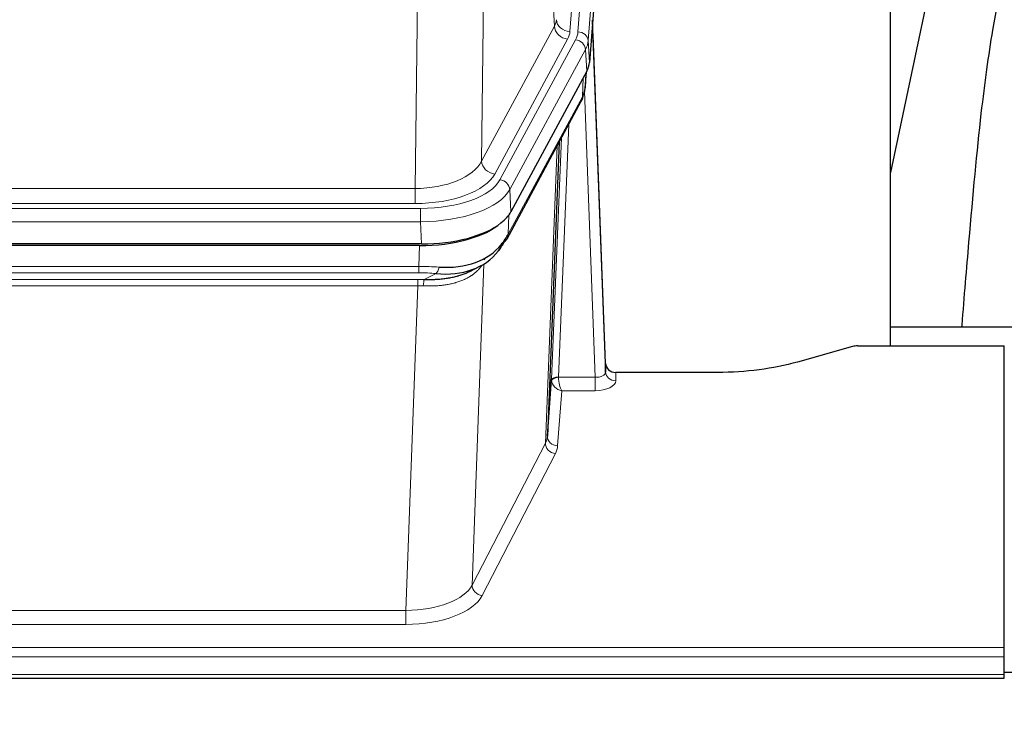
# Model space of a CAD drawing. Header units: inches. Extents: x 0 to 23760, y -13 to 16800.
# Tile 83 of 214: x 4231 to 4520, y 13826 to 14032. Entities that reach past the tile are written whole.
import ezdxf

# ---------------------------------------------------------------- set-up
doc = ezdxf.new("R2010")
doc.units = ezdxf.units.IN
doc.layers.add('254', color=7, linetype='Continuous', true_color=0xffffff)
doc.styles.add('latin_extended', font='simplex.shx')
doc.dimstyles.get("Standard").update_dxf_attribs({"dimtxt": 0.18, "dimasz": 0.18, "dimexe": 0.18, "dimexo": 0.0625, "dimgap": 0.09, "dimtad": 0, "dimtih": 1, "dimtoh": 1, "dimdec": 4, "dimzin": 0, "dimdsep": 46, "dimtxsty": 'Standard', "dimcen": 0.09, "dimadec": 0, "dimazin": 0, "dimtfac": 1, "dimtdec": 4, "dimtofl": 0, "dimtmove": 0, "dimatfit": 3, "dimfxl": 1, "dimtolj": 1, "dimtzin": 0, "dimarcsym": 0})

# ---------------------------------------------------------------- blocks, each defined once
blk = doc.blocks.new('_U11')
at = {"layer": '254', "color": 3, "linetype": 'Continuous', "lineweight": 13, "transparency": 16777216}
for p, q in [((8503.87, 13952.97), (8503.87, 10472.46)), ((1737.89, 13597.98), (1737.89, 10472.46)), ((1877.89, 10512.46), (8363.87, 10512.46))]:
    blk.add_line(p, q, dxfattribs=at)
at = {"layer": '254', "color": 3, "transparency": 16777216}
for points in [[(1877.89, 10535.79), (1877.89, 10489.13), (1737.89, 10512.46)], [(8363.87, 10489.13), (8363.87, 10535.79), (8503.87, 10512.46)]]:
    blk.add_solid(points, dxfattribs=at)
at = {"layer": 'Defpoints', "color": 0, "transparency": 16777216}
for p in [(8503.87, 13992.97), (1737.89, 13637.98), (8503.87, 10512.46)]:
    blk.add_point(p, dxfattribs=at)
at = {"layer": '254', "color": 2, "lineweight": 13, "transparency": 16777216, "insert": (4877.55, 10722.46), "char_height": 140, "attachment_point": 1, "style": 'latin_extended'}
blk.add_mtext('\\A1;6766', dxfattribs=at)

msp = doc.modelspace()

# ---------------------------------------------------------------- linework, layer by layer
at = {"layer": '254', "color": 110, "linetype": 'Continuous', "lineweight": 13}
for p, q in [((4405.625, 14201.235), (4392.559, 14028.462)), ((4394.906, 14028.309), (4408.017, 14201.67)), ((4411.011, 14199.1), (4397.9, 14025.739)), ((4387.986, 14029.979), (4383.634, 14104.231)), ((4367.591, 14066.086), (4366.634, 13990.436)), ((4347.191, 13982.401), (4348.159, 14058.897)), ((4366.634, 13990.436), (4387.986, 14029.979)), ((4370.509, 13986.627), (4391.861, 14026.171)), ((4372.035, 13984.953), (4394.209, 14026.018)), ((4397.9, 14025.739), (4398.273, 14019.367)), ((4397.116, 14023.162), (4374.942, 13982.096)), ((4397.489, 14016.789), (4397.116, 14023.162)), ((4396.219, 14009.285), (4396.438, 14014.842)), ((4397.005, 14011.864), (4397.359, 14016.548)), ((4374.472, 13969.009), (4396.219, 14009.285)), ((4399.986, 13927.041), (4396.855, 14010.893)), ((4392.202, 14001.179), (4389.18, 13927.128)), ((4385.368, 13907.733), (4388.835, 13994.944)), ((4387.182, 13926.362), (4390.075, 13997.239)), ((4134.548, 13982.401), (4347.191, 13982.401)), ((4347.191, 13977.987), (4347.191, 13982.401)), ((4374.942, 13982.096), (4375.235, 13975.575)), ((4347.191, 13977.987), (4134.548, 13977.987)), ((4132.959, 13976.563), (4348.779, 13976.563)), ((4348.779, 13972.658), (4348.779, 13976.563)), ((4374.649, 13974.645), (4374.472, 13969.009)), ((4348.779, 13972.658), (4132.959, 13972.658)), ((4349.073, 13966.137), (4348.779, 13972.658)), ((4348.29, 13959.564), (4348.481, 13965.655)), ((4367.319, 13960.259), (4363.883, 13866.119)), ((4367.582, 13961.923), (4367.544, 13961.83)), ((4133.449, 13959.564), (4348.29, 13959.564)), ((4348.29, 13957.698), (4133.449, 13957.698)), ((4348.29, 13957.698), (4348.29, 13959.564)), ((4349.861, 13955.725), (4353.314, 13957.47)), ((4133.791, 13955.756), (4347.948, 13955.756)), ((4347.948, 13953.891), (4347.948, 13955.756)), ((4347.948, 13953.891), (4133.791, 13953.891)), ((4344.474, 13858.715), (4347.948, 13953.891)), ((4405.967, 13928.488), (4405.977, 13926.04)), ((4389.181, 13927.041), (4399.986, 13927.041)), ((4399.986, 13927.041), (4399.986, 13923.126)), ((4390.144, 13923.126), (4388.95, 13906.977)), ((4399.986, 13923.126), (4390.144, 13923.126)), ((4363.883, 13866.119), (4385.368, 13907.733)), ((4388.277, 13904.67), (4366.792, 13863.056)), ((4137.264, 13858.715), (4344.474, 13858.715)), ((4344.474, 13858.715), (4344.474, 13854.614)), ((4344.474, 13854.614), (4137.264, 13854.614)), ((3962.869, 13847.853), (4519.869, 13847.853)), ((3962.869, 13845.119), (4519.869, 13845.119)), ((3962.869, 13839.871), (4519.869, 13839.871))]:
    msp.add_line(p, q, dxfattribs=at)
at = {"layer": '254', "color": 2, "linetype": 'Continuous', "lineweight": 25}
for p, q in [((4411.391, 14192.82), (4398.273, 14019.367)), ((4486.529, 13936.255), (4486.529, 14125.056)), ((4505.053, 14074.975), (4486.529, 13987.081)), ((4402.968, 13931.109), (4399.21, 14031.748)), ((4399.29, 14027.355), (4402.979, 13928.573)), ((4397.489, 14016.789), (4375.235, 13975.575)), ((4396.998, 14011.751), (4397.361, 14016.553)), ((4397.175, 14016.208), (4397.005, 14011.864)), ((4396.998, 14011.751), (4397.005, 14011.864)), ((4374.113, 13967.679), (4395.86, 14007.955)), ((4389.381, 13995.955), (4385.954, 13909.744)), ((4349.073, 13966.137), (4132.666, 13966.137)), ((4348.481, 13965.655), (4133.258, 13965.655)), ((4363.178, 13958.091), (4365.972, 13959.503)), ((4486.532, 13941.828), (4558.529, 13941.828)), ((4475.413, 13936.06), (4459.249, 13931.529)), ((4476.912, 13936.255), (4519.869, 13936.255)), ((4519.869, 13847.853), (4519.869, 13936.255)), ((4402.979, 13928.573), (4402.968, 13931.109)), ((4435.869, 13928.488), (4405.967, 13928.488)), ((4385.954, 13909.744), (4387.182, 13926.362)), ((4519.869, 13845.119), (4519.869, 13847.853)), ((4519.869, 13839.871), (4519.869, 13845.119)), ((3962.869, 13838.856), (4519.869, 13838.856)), ((4522.85, 13840.547), (4519.86, 13840.547)), ((4519.869, 13838.856), (4519.869, 13839.871))]:
    msp.add_line(p, q, dxfattribs=at)
at = {"layer": '254', "color": 110, "linetype": 'Continuous', "lineweight": 13}
for centre, major_axis, ratio, start_param, end_param in [((4368.541, 14032.4), (-20.038, 0.241), 0.4621297, 2.903225, 3.1123764), ((4391.861, 14029.719), (3.52, -1.9), 0.8606628, 3.6289862, 5.1474227), ((4392.559, 14032.01), (3.989, -0.302), 0.8864705, 3.2608937, 4.7793301), ((4399.29, 14025.202), (-0.214, 6.443), 0.0117452, 5.0526437, 5.774114), ((4368.541, 14028.852), (-24.033, 0.005), 0.4611335, 2.8976848, 3.1068362), ((4370.888, 14028.7), (-24.033, 0.005), 0.4611335, 2.8976848, 3.1068362), ((4394.906, 14025.648), (2.991, -0.226), 0.8864705, 0.119301, 1.6377375), ((4396.292, 14027.263), (2.998, 0.112), 0.4302668, 5.7021495, 6.2671208), ((4394.209, 14023.357), (2.64, -1.425), 0.8606628, 0.4873936, 2.00583), ((4370.888, 14026.039), (27.028, 0.171), 0.4605352, 6.0362132, 6.2453646), ((4392.341, 14009.855), (3.52, -1.9), 0.8606628, 0.0000038, 0.4001271), ((4369.21, 13992.075), (27.538, 20.422), 0.1820482, 5.9117301, 5.9437103), ((4347.27, 13993.008), (20.002, 0.126), 0.5302672, 4.7050812, 6.0263936), ((4370.509, 13990.175), (-3.52, 1.9), 0.8606628, 0.4873936, 2.00583), ((4347.27, 13989.46), (24.002, 0.049), 0.477994, 4.708097, 6.0294094), ((4348.728, 13987.66), (-24.02, 0.03), 0.4619935, 1.5735185, 2.8978281), ((4372.035, 13982.292), (2.64, -1.425), 0.8606628, 0.4873936, 2.00583), ((4348.728, 13984.999), (27.018, 0.111), 0.4567867, 4.7124116, 6.0367213), ((4370.593, 13969.58), (3.52, -1.9), 0.8606628, 0.0000038, 0.4001271), ((4347.641, 13952.13), (27.015, 0.091), 0.2751837, 1.3250001, 1.545831), ((4347.641, 13948.295), (23.017, 0.318), 0.4083138, 1.3161001, 1.5369309), ((4353.314, 13961.305), (-0.368, -3.983), 0.2964475, 0.3019504, 1.0888865), ((4347.159, 13945.944), (24.025, 0.387), 0.4081205, 1.4515093, 1.5313568), ((4349.861, 13951.89), (0.131, 3.998), 0.1099517, 0.2897867, 1.0584981), ((4347.159, 13942.108), (20.023, 0.877), 0.5868265, 1.4258227, 1.5056703), ((4399.973, 13928.664), (-3.004, 0.138), 0.5390598, 1.5996723, 3.1704686), ((4405.977, 13928.664), (-3, -0.013), 0.8746179, 0.0299147, 1.5670846), ((4390.18, 13926.235), (-2.996, 0.15), 0.8842156, 0.0089588, 0.1047243), ((4389.18, 13926.267), (1.998, -0.082), 0.4302193, 1.5883537, 3.1255299), ((4389.181, 13926.18), (-1.996, -0.13), 0.4297663, 4.6843512, 6.2157251), ((4390.144, 13925.749), (-2.669, 1.608), 0.8008031, 0.5106166, 2.0203264), ((4390.18, 13927.096), (1.001, 0.011), 0.9036678, 3.0949665, 3.190732), ((4390.144, 13925.749), (-0.506, 2.997), 0.2740591, 1.0794715, 2.5891813), ((4399.973, 13926.04), (-6.003, 0.008), 0.4854373, 1.5734916, 3.1442879), ((4365.951, 13909.999), (20.016, 0.121), 0.4848834, 6.0350943, 6.2444185), ((4388.95, 13909.601), (2.992, -0.221), 0.8740585, 3.1714428, 4.7769181), ((4388.277, 13907.294), (2.666, -1.376), 0.8484453, 3.5215353, 5.1252561), ((4365.951, 13907.375), (23.014, 0.002), 0.4845187, 6.038018, 6.2473422), ((4344.468, 13868.389), (20.013, 0.104), 0.483363, 4.7101919, 6.0355739), ((4366.792, 13865.68), (2.666, -1.376), 0.8484453, 3.5215353, 5.1252561), ((4344.468, 13865.765), (-23.012, 0.004), 0.4845836, 1.5711584, 2.8965404)]:
    msp.add_ellipse(centre, major_axis=major_axis, ratio=ratio, start_param=start_param, end_param=end_param, dxfattribs=at)
at = {"layer": '254', "color": 2, "linetype": 'Continuous', "lineweight": 25}
for centre, major_axis, ratio, start_param, end_param in [((4371.253, 14019.806), (-27.037, 0.006), 0.4611335, 2.8976848, 3.1068362), ((4369.21, 13992.075), (27.174, 22.247), 0.265953, 6.0029107, 6.0348909), ((4392.507, 14010.176), (3.584, -1.776), 0.8816114, 6.2824956, 6.6531678), ((4370.36, 14021.351), (-26.161, 11.46), 0.4493681, 3.1218709, 3.267222), ((4349.015, 13978.621), (-27.023, 0.034), 0.4619935, 2.6128783, 2.8978281), ((4348.455, 13978.13), (-27.01, 0.015), 0.4618579, 1.5720062, 2.656), ((4349.015, 13978.621), (-27.023, 0.034), 0.4619935, 1.5735185, 2.6128783), ((4347.641, 13952.13), (27.355, 20.182), 0.1876908, 5.6857719, 5.9066027), ((4348.543, 13980.947), (-25.329, 12.681), 0.6929209, 2.1169098, 3.0007467), ((4350.337, 13949.267), (23.434, 19.972), 0.1471226, 5.6997031, 5.9205339), ((4368.817, 13966.898), (3.195, -2.407), 0.6715965, 6.033487, 6.820423), ((4370.593, 13969.58), (3.52, -1.9), 0.8606628, 5.9153676, 6.2831892), ((4348.543, 13980.947), (-23.359, 16.381), 0.7286412, 2.2260513, 3.1098882), ((4370.716, 13959.407), (-3.388, 2.127), 0.8041825, 6.1083502, 6.2835535), ((4476.915, 13934.797), (-3, 0.002), 0.4856498, 4.7136997, 5.2369038), ((4405.966, 13931.201), (-3, 0.002), 0.9042699, 0.0343167, 1.5714866)]:
    msp.add_ellipse(centre, major_axis=major_axis, ratio=ratio, start_param=start_param, end_param=end_param, dxfattribs=at)
for points, knots in [([(4534.391, 14075.036), (4532.514, 14072.556), (4525.912, 14062.638), (4519.278, 14044.809), (4516.088, 14027.759), (4512.695, 14003.707), (4510.002, 13973.549), (4508.035, 13950.628), (4507.378, 13942.011), (4507.366, 13941.852)], [0, 0, 0, 0, 0.0518113, 0.2036205, 0.372795, 0.587921, 0.850882, 0.9972478, 1, 1, 1, 1]), ([(4349.861, 13955.725), (4350.379, 13955.716), (4350.894, 13955.714), (4351.92, 13955.726), (4352.43, 13955.741), (4353.064, 13955.77), (4353.191, 13955.777), (4353.444, 13955.791), (4353.57, 13955.799), (4353.947, 13955.824), (4354.196, 13955.843), (4354.938, 13955.907), (4355.425, 13955.959), (4356.383, 13956.084), (4356.855, 13956.156), (4357.784, 13956.322), (4358.241, 13956.416), (4358.914, 13956.573), (4359.137, 13956.628), (4359.468, 13956.715), (4359.578, 13956.744), (4359.742, 13956.79), (4359.796, 13956.805), (4359.905, 13956.836), (4360.391, 13956.977), (4360.86, 13957.131), (4361.665, 13957.422), (4362.363, 13957.701), (4363.017, 13958.009), (4363.299, 13958.152)], [0, 0, 0, 0, 0.1020877, 0.1020877, 0.2041754, 0.2041754, 0.2296973, 0.2296973, 0.2552192, 0.2552192, 0.3062631, 0.3062631, 0.4083508, 0.4083508, 0.5104385, 0.5104385, 0.6125262, 0.6125262, 0.66357, 0.66357, 0.6890919, 0.6890919, 0.7018529, 0.7018529, 0.7146139, 0.8167015, 0.8167015, 0.9187892, 1, 1, 1, 1]), ([(4459.249, 13931.529), (4455.715, 13930.538), (4451.914, 13929.774), (4444.031, 13928.749), (4439.95, 13928.488), (4435.869, 13928.488)], [0, 0, 0, 0, 0.5, 0.5, 1, 1, 1, 1])]:
    msp.add_open_spline(points, degree=3, knots=knots, dxfattribs=at)
msp.add_open_spline([(4395.86, 14007.955), (4395.981, 14008.178), (4396.091, 14008.4)], degree=2, dxfattribs=at)
at = {"layer": '254', "color": 110, "linetype": 'Continuous', "lineweight": 13}
msp.add_open_spline([(4366.921, 13960.133), (4366.765, 13959.881), (4366.594, 13959.631), (4366.218, 13959.142), (4366.015, 13958.901), (4365.577, 13958.43), (4365.343, 13958.199), (4364.843, 13957.749), (4364.577, 13957.53), (4364.155, 13957.211), (4364.01, 13957.106), (4363.787, 13956.952), (4363.711, 13956.901), (4363.559, 13956.8), (4363.482, 13956.75), (4363.094, 13956.504), (4362.771, 13956.316), (4362.101, 13955.96), (4361.407, 13955.624), (4360.666, 13955.327), (4359.9, 13955.05), (4359.505, 13954.921), (4359.048, 13954.788), (4358.996, 13954.773), (4358.894, 13954.744), (4358.842, 13954.73), (4358.688, 13954.687), (4358.377, 13954.604), (4358.062, 13954.528), (4357.427, 13954.384), (4356.996, 13954.299), (4356.122, 13954.151), (4355.678, 13954.088), (4354.776, 13953.982), (4354.318, 13953.939), (4353.621, 13953.89), (4353.387, 13953.876), (4353.033, 13953.859), (4352.915, 13953.853), (4352.677, 13953.844), (4352.558, 13953.84), (4351.962, 13953.823), (4351.482, 13953.819), (4350.516, 13953.828), (4350.031, 13953.841), (4349.542, 13953.862)], degree=3, knots=[0, 0, 0, 0, 0.0625, 0.0625, 0.125, 0.125, 0.1875, 0.1875, 0.25, 0.25, 0.28125, 0.28125, 0.296875, 0.296875, 0.3125, 0.3125, 0.375, 0.375, 0.4375, 0.5, 0.5, 0.5625, 0.5625, 0.5703125, 0.5703125, 0.578125, 0.578125, 0.59375, 0.625, 0.625, 0.6875, 0.6875, 0.75, 0.75, 0.8125, 0.8125, 0.84375, 0.84375, 0.859375, 0.859375, 0.875, 0.875, 0.9375, 0.9375, 1, 1, 1, 1], dxfattribs=at)

# ---------------------------------------------------------------- dimensions: what is measured, and where the dimension line sits
at = {"layer": '254', "color": 2, "linetype": 'Continuous', "lineweight": 13}
dim = msp.add_linear_dim(base=(8503.869, 10512.459), p1=(1737.889, 13637.977), p2=(8503.869, 13992.97), dimstyle='Standard', override={"dimscale": 40, "dimtxt": 3.5, "dimasz": 3.5, "dimexe": 1, "dimexo": 1, "dimgap": 1.75, "dimtad": 1, "dimtih": 1, "dimtoh": 0, "dimdec": 0, "dimlfac": 1, "dimzin": 8, "dimdsep": 46, "dimlunit": 2, "dimtxsty": 'latin_extended', "dimsah": 1, "dimse1": 0, "dimse2": 0, "dimsd1": 0, "dimsd2": 0, "dimclrd": 3, "dimclre": 3, "dimclrt": 2, "dimtol": 0, "dimtm": -0.1, "dimtfac": 0.714286, "dimtdec": 3, "dimtofl": 1, "dimtmove": 0, "dimtzin": 8, "dimlwd": 13, "dimlwe": 13}, dxfattribs=at)
dim.commit()
dim.dimension.update_dxf_attribs({"geometry": '_U11', "text_midpoint": (5120.879, 10512.459), "dimtype": 160})

doc.saveas('drawing.dxf')
